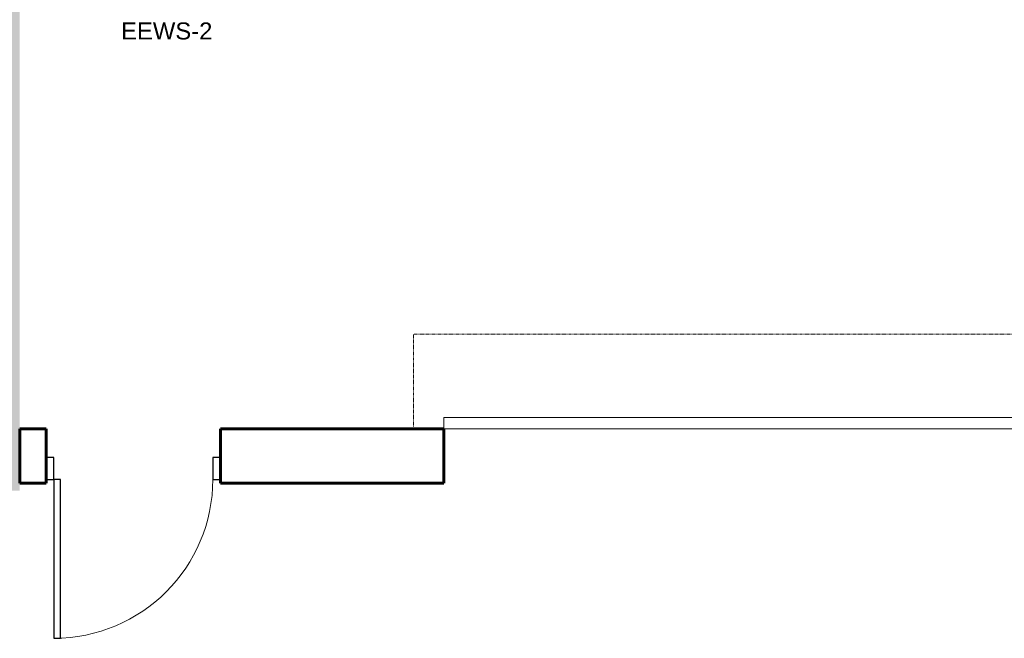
# Model space of a CAD drawing. Header units: inches. Extents: x -703 to 1618, y -188 to 488.
# Tile 11 of 18: x 165 to 425, y -51 to 113. Entities that reach past the tile are written whole.
import ezdxf

# ---------------------------------------------------------------- set-up
doc = ezdxf.new("R2010")
doc.units = ezdxf.units.IN
doc.header["$MEASUREMENT"] = 0
doc.linetypes.add('Dash', pattern=[0.25, 0.125, -0.125])
doc.linetypes.add('Dash_2_', pattern=[0.25, 0.125, -0.125])
for name, color, linetype, lineweight in [('A-DOOR', 31, 'Continuous', 18), ('A-DOOR-FRAM', 31, 'Continuous', 30), ('A-DOOR-HDLN', 31, 'Dash_2_', 18), ('A-WALL', 113, 'Continuous', 18), ('A-WALL-PATT', 111, 'Continuous', 18), ('P-SANR-FIXT-IDEN', 2, 'Continuous', 9)]:
    doc.layers.add(name, color=color, linetype=linetype, lineweight=lineweight)
doc.styles.add('Arial', font='arial.ttf', dxfattribs={"height": 4.5})

# ---------------------------------------------------------------- blocks, each defined once
blk = doc.blocks.new('Door-Overhead-Rolling - 196__ x 196__-386396-Waste and Vent Floor Plan')
at = {"layer": 'A-DOOR', "lineweight": 9}
for p, q in [((98, -7.1875), (-98, -7.1875)), ((-98, -7.1875), (-98, -10.1875)), ((98, -10.1875), (98, -7.1875)), ((-98, -10.1875), (98, -10.1875))]:
    blk.add_line(p, q, dxfattribs=at)
at = {"layer": 'A-DOOR-HDLN', "color": 5, "linetype": 'Dash'}
for p, q in [((-106, -7.1875), (-106, -32.1875)), ((106, -7.1875), (106, -32.1875)), ((-106, -32.1875), (106, -32.1875))]:
    blk.add_line(p, q, dxfattribs=at)
blk = doc.blocks.new('Door-Passage-Single-Flush - 42_ x 84_-580516-Waste and Vent Floor Plan')
at = {"layer": 'A-DOOR', "color": 50, "lineweight": 30}
for p, q in [((21, 48.4375), (19.25, 48.4375)), ((19.25, 48.4375), (19.25, 6.4375)), ((21, 6.4375), (21, 48.4375)), ((19.25, 6.4375), (21, 6.4375))]:
    blk.add_line(p, q, dxfattribs=at)
at = {"layer": 'A-DOOR', "color": 7, "lineweight": 9}
blk.add_arc((21, 6.4375), 42, 90, 180, dxfattribs=at)
at = {"layer": 'A-DOOR-FRAM', "color": 50}
for p, q in [((-21, 6.4375), (-23, 6.4375)), ((-23, 6.4375), (-23, 0.6875)), ((-21, 0.6875), (-21, 6.4375)), ((21, 6.4375), (21, 0.6875)), ((23, 6.4375), (21, 6.4375)), ((23, 0.6875), (23, 6.4375)), ((-23, 0.6875), (-21, 0.6875)), ((21, 0.6875), (23, 0.6875))]:
    blk.add_line(p, q, dxfattribs=at)
blk = doc.blocks.new('ANG M_I Facility_HOST_REVISED_07082024_rvt-1-Waste and Vent Floor Plan')
at = {"layer": 'A-WALL-PATT', "lineweight": 9}
h = blk.add_hatch(dxfattribs=at)
h.set_pattern_fill('FP_1', style=0, pattern_type=2)
h.set_pattern_definition([(50, (0, 0), (13.77135, -1.20496), [1.44, -15.84]), (355, (0, 0), (-2.66442, 14.44218), [1.152, -12.672]), (100.451, (1.148, -0.1), (11.10708, 13.23737), [1.224, -13.462]), (46.184, (0, 3.84), (20.4913, -3.17785), [2.16, -23.76]), (96.636, (1.708, 3.575), (17.9459, 18.70315), [1.836, -20.193]), (351.184, (0, 3.84), (17.9454, 18.7026), [1.728, -19.008]), (21, (1.92, 2.88), (11.46052, -7.73037), [1.44, -15.84]), (326, (1.92, 2.88), (4.67135, 13.92315), [1.152, -12.672]), (71.451, (2.875, 2.236), (16.13207, 6.19284), [1.224, -13.462]), (37.5, (0, 0), (0.233123, 6.39175), [0.634, -11.885, 0.634, -12.23, -12.72]), (37.5, (0, 0), (0.233123, 6.39175), [-25.382, 0.634, -12.086]), (7.5, (0, 0), (5.05073, 7.57304), [0.634, -6.701, 0.634, -11.597, -4.848]), (7.5, (0, 0), (5.05073, 7.57304), [-19.565, 0.634, -4.214]), (327.5, (-4.282, 0), (10.24958, -0.43289), [0.634, -4.166, 0.634, -14.342, -19.872]), (327.5, (-4.282, 0), (10.24958, -0.43289), [-19.776, 0.634, -19.238]), (317.5, (-6.202, 0), (11.19739, 1.92214), [0.634, -5.606, 0.634, -9.312, -14.112]), (317.5, (-6.202, 0), (11.19739, 1.92214), [-16.186, 0.634, -13.478])])
h.paths.add_polyline_path([(164.94, -11.66), (144.94, -11.66), (144.94, 488.34), (164.94, 488.34), (164.94, 468.34)])
at = {"layer": 'A-WALL', "color": 250, "lineweight": 60}
for p, q in [((171.94, 4.71), (164.94, 4.71)), ((164.94, 4.71), (164.94, -9.66)), ((171.94, -9.66), (171.94, 4.71)), ((276.94, 4.71), (217.94, 4.71)), ((217.94, 4.71), (217.94, -9.66)), ((276.94, -9.66), (276.94, 4.71)), ((164.94, -9.66), (171.94, -9.66)), ((217.94, -9.66), (276.94, -9.66))]:
    blk.add_line(p, q, dxfattribs=at)
at = {"layer": 'A-WALL', "color": 10}
for p, q in [((164.94, 4.71), (164.94, 4.71)), ((171.94, 4.71), (171.94, 4.71)), ((217.94, 4.71), (217.94, 4.71)), ((276.94, 4.71), (276.94, 4.71)), ((164.94, -9.66), (164.94, -9.66)), ((171.94, -9.66), (171.94, -9.66)), ((217.94, -9.66), (217.94, -9.66)), ((276.94, -9.66), (276.94, -9.66))]:
    blk.add_line(p, q, dxfattribs=at)
at = {"layer": 'A-DOOR', "color": 10, "lineweight": 18, "rotation": 180}
for name, p in [('Door-Overhead-Rolling - 196__ x 196__-386396-Waste and Vent Floor Plan', (374.94, -2.47)), ('Door-Passage-Single-Flush - 42_ x 84_-580516-Waste and Vent Floor Plan', (194.94, -2.22))]:
    blk.add_blockref(name, p, dxfattribs=at)

msp = doc.modelspace()

# ---------------------------------------------------------------- block references
at = {"lineweight": 5}
msp.add_blockref('ANG M_I Facility_HOST_REVISED_07082024_rvt-1-Waste and Vent Floor Plan', (0, 0), dxfattribs=at)

# ---------------------------------------------------------------- texts
at = {"layer": 'P-SANR-FIXT-IDEN', "insert": (191.72, 112.1), "char_height": 4.5, "width": 29.8455, "attachment_point": 1, "style": 'Arial'}
msp.add_mtext('EEWS-2', dxfattribs=at)

doc.saveas('drawing.dxf')
